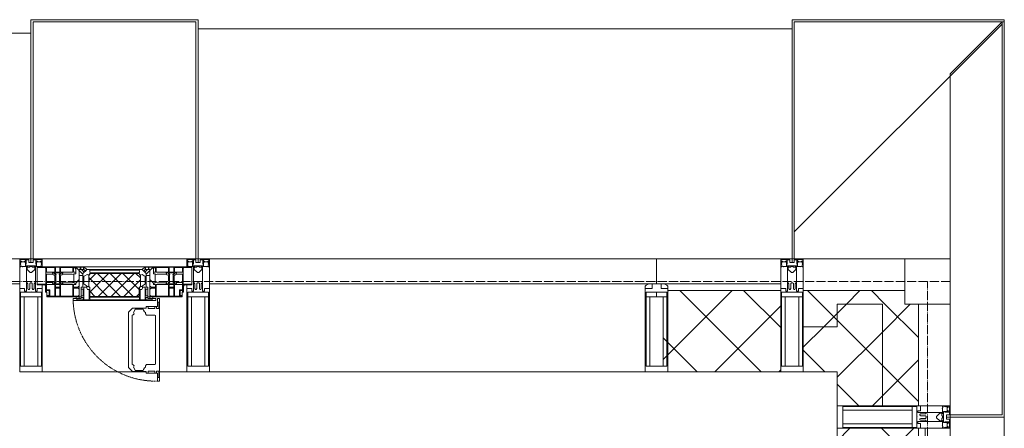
# Model space of a CAD drawing. Header units: millimetres. Extents: x 108703 to 201767, y 7718 to 232073.
# Tile 39 of 43: x 134740 to 136920, y 32775 to 33680. Entities that reach past the tile are written whole.
import ezdxf

# ---------------------------------------------------------------- set-up
doc = ezdxf.new("R2010")
doc.units = ezdxf.units.MM
for name, pattern in [('-D1-02х01', [3, 2, -1]), ('ADSK_Линия сетки', [25, 20, -2.5, 0, -2.5]), ('Линия сетки', [25, 20, -2.5, 0, -2.5])]:
    doc.linetypes.add(name, pattern=pattern)
for name, color, linetype, lineweight in [('Импосты витража', 7, 'Continuous', 18), ('Колонны', 7, 'Continuous', 18), ('Окна', 7, 'Continuous', 18), ('Оси', 7, 'Continuous', 9), ('Панели витража', 7, 'Continuous', 18), ('Стены разрез', 7, 'Continuous', 40), ('Стены штриховка', 7, 'Continuous', 40), ('Элементы узлов', 7, 'Continuous', 18)]:
    doc.layers.add(name, color=color, linetype=linetype, lineweight=lineweight)
pattern_1 = [(45, (0, 0), (-70.71068, 70.71068), []), (135, (0, 0), (-70.71068, -70.71068), [])]

# ---------------------------------------------------------------- blocks, each defined once
blk = doc.blocks.new('Rectangular Mullion - R_StandardFrame_50Wx250H-5816797-МКСС_К4_L25_84_600_')
at = {"layer": 'Импосты витража', "color": 253, "lineweight": 5, "true_color": 0xaaaaaa}
blk.add_line((136800, 32825), (136800, 33050), dxfattribs=at)
blk = doc.blocks.new('Rectangular Mullion - 50Wx250H-2623690-МКСС_К4_L25_84_600_')
at = {"layer": 'Элементы узлов', "color": 253, "lineweight": 5, "true_color": 0xaaaaaa}
for p, q in [((-25, 65.2), (-25, 250)), ((-25, 250), (0, 250)), ((25, 250), (0, 250)), ((25, 65.2), (25, 250)), ((-23, 237.3), (0, 237.3)), ((-23, 237.3), (-23, 73.6)), ((-14.9, 84), (-14.9, 237.3)), ((23, 237.3), (0, 237.3)), ((14.9, 84), (14.9, 237.3)), ((23, 237.3), (23, 73.6)), ((0, 84), (-23, 84)), ((-0.5, 73.6), (-23, 73.6)), ((-14, 71.3), (-14, 65.2)), ((-10, 71.3), (-14, 71.3)), ((-10, 53), (-10, 71.3)), ((-7, 65.2), (-5.9, 67.3)), ((-4.1, 67.3), (-5.9, 67.3)), ((-4.1, 67.3), (-2.9, 65.1)), ((0, 84), (23, 84)), ((0.5, 73.6), (23, 73.6)), ((4.1, 67.3), (2.9, 65.1)), ((4.1, 67.3), (5.9, 67.3)), ((7, 65.2), (5.9, 67.3)), ((10, 71.3), (14, 71.3)), ((10, 53), (10, 71.3)), ((14, 71.3), (14, 65.2)), ((-14, 65.2), (-25, 65.2)), ((-8.7, 53), (-10, 53)), ((-10, 53), (-10, 17)), ((-8.7, 53), (-7, 54.7)), ((-7, 65.2), (-7, 54.7)), ((-2.9, 65.1), (-2.9, 54.6)), ((-1.3, 53), (-2.9, 54.6)), ((0, 53), (-1.3, 53)), ((0, 53), (1.3, 53)), ((1.3, 53), (2.9, 54.6)), ((2.9, 65.1), (2.9, 54.6)), ((7, 65.2), (7, 54.7)), ((8.7, 53), (7, 54.7)), ((8.7, 53), (10, 53)), ((10, 53), (10, 17)), ((14, 65.2), (25, 65.2)), ((-8.5, 23), (-1.5, 30)), ((-8.5, 18.5), (-8.5, 23)), ((-1.5, 30), (0, 30)), ((1.5, 30), (0, 30)), ((8.5, 23), (1.5, 30)), ((8.5, 18.5), (8.5, 23)), ((-23.8, 14.6), (-25, 14.2)), ((-25, 0), (-25, 14.2)), ((-22.3, 17), (-23.8, 17)), ((-23.8, 17), (-23.8, 14.6)), ((-22.5, 10.6), (-23.8, 14.6)), ((-22.5, 10.6), (-23.7, 9.9)), ((-23.7, 1.3), (-23.7, 9.9)), ((-23.7, 1.3), (-11.8, 1.3)), ((-23.2, 10.2), (-22.5, 8)), ((-22.5, 8), (-22.5, 4.5)), ((-21.3, 4.5), (-22.5, 4.5)), ((-22.3, 17), (-22.3, 16)), ((-22.3, 16), (-21.3, 16)), ((-19, 17.6), (-21.3, 16)), ((-21.3, 4.5), (-21.3, 6.5)), ((-21.3, 6.5), (-14.2, 6.5)), ((-18.4, 16.6), (-19, 17.6)), ((-7.4, 16.6), (-18.4, 16.6)), ((-14.2, 6.5), (-14.2, 4.5)), ((-13.2, 4.5), (-14.2, 4.5)), ((-13.2, 4.5), (-12.2, 7.2)), ((-12.7, 7.6), (-11.3, 11.4)), ((-12.7, 7.6), (-11.8, 6.9)), ((-12.2, 9), (-12.2, 14.8)), ((-12.2, 14.8), (0, 14.8)), ((-11.8, 1.3), (-11.8, 6.9)), ((-10.5, 11.2), (-11.3, 11.4)), ((-10.5, 1.5), (-10.5, 11.2)), ((-4.8, 1.5), (-10.5, 1.5)), ((-10, 17), (-7.5, 17)), ((-7.5, 18.5), (-8.5, 18.5)), ((-7.5, 17), (-7.5, 18.5)), ((-7.4, 18), (-7.4, 16.6)), ((-2.6, 18), (-7.4, 18)), ((0, 8), (-4.8, 8)), ((-4.8, 1.5), (-4.8, 8)), ((-2.6, 18), (-2.6, 16.8)), ((-2.6, 16.8), (0, 16.8)), ((2.6, 16.8), (0, 16.8)), ((0, 14.8), (0, 16.8)), ((0, 14.8), (0, 16.8)), ((12.2, 14.8), (0, 14.8)), ((0, 0), (0, 8)), ((0, 8), (4.8, 8)), ((0, 0), (0, 8)), ((2.6, 18), (2.6, 16.8)), ((2.6, 18), (7.4, 18)), ((4.8, 1.5), (4.8, 8)), ((4.8, 1.5), (10.5, 1.5)), ((7.4, 18), (7.4, 16.6)), ((7.4, 16.6), (18.4, 16.6)), ((7.5, 18.5), (8.5, 18.5)), ((7.5, 17), (7.5, 18.5)), ((10, 17), (7.5, 17)), ((10.5, 11.2), (11.3, 11.4)), ((10.5, 1.5), (10.5, 11.2)), ((12.7, 7.6), (11.3, 11.4)), ((12.7, 7.6), (11.8, 6.9)), ((11.8, 1.3), (11.8, 6.9)), ((23.7, 1.3), (11.8, 1.3)), ((12.2, 9), (12.2, 14.8)), ((13.2, 4.5), (12.2, 7.2)), ((13.2, 4.5), (14.2, 4.5)), ((21.3, 6.5), (14.2, 6.5)), ((14.2, 6.5), (14.2, 4.5)), ((18.4, 16.6), (19, 17.6)), ((19, 17.6), (21.3, 16)), ((22.3, 16), (21.3, 16)), ((21.3, 4.5), (21.3, 6.5)), ((21.3, 4.5), (22.5, 4.5)), ((22.3, 17), (22.3, 16)), ((22.3, 17), (23.8, 17)), ((22.5, 10.6), (23.8, 14.6)), ((22.5, 10.6), (23.7, 9.9)), ((23.2, 10.2), (22.5, 8)), ((22.5, 8), (22.5, 4.5)), ((23.7, 1.3), (23.7, 9.9)), ((23.8, 17), (23.8, 14.6)), ((23.8, 14.6), (25, 14.2)), ((25, 0), (25, 14.2)), ((-25, 0), (0, 0)), ((25, 0), (0, 0))]:
    blk.add_line(p, q, dxfattribs=at)
for centre, start, end in [((-0.5, 73.1), 360, 90), ((0.5, 73.1), 90, 180)]:
    blk.add_arc(centre, 0.5, start, end, dxfattribs=at)
blk = doc.blocks.new('Rectangular Mullion - R_StandardFrame_50Wx250H-5816793-МКСС_К4_L25_84_600_')
at = {"layer": 'Импосты витража', "color": 253, "lineweight": 5, "true_color": 0xaaaaaa}
for p, q in [((-25, 0), (-25, 250)), ((-25, 250), (25, 250)), ((25, 250), (25, 0)), ((25, 0), (-25, 0))]:
    blk.add_line(p, q, dxfattribs=at)
blk = doc.blocks.new('Quad Corner Mullion - Q_0_100_-50-7512949-МКСС_К4_L25_84_600_')
at = {"layer": 'Импосты витража', "color": 253, "lineweight": 5, "true_color": 0xaaaaaa}
for p, q in [((-100, 100), (0, 100)), ((-100, 0), (-100, 100)), ((0, 100), (0, 0)), ((0, 0), (-100, 0))]:
    blk.add_line(p, q, dxfattribs=at)
blk = doc.blocks.new('Rectangular Mullion - 50Wx250H-3927046-МКСС_К4_L25_84_600_')
at = {"layer": 'Элементы узлов', "color": 253, "lineweight": 5, "true_color": 0xaaaaaa}
for p, q in [((0, 250), (-25, 250)), ((-25, 250), (-25, 237.3)), ((-25, 65.2), (-25, 250)), ((-25, 250), (0, 250)), ((25, 250), (0, 250)), ((25, 250), (0, 250)), ((25, 237.3), (25, 250)), ((25, 65.2), (25, 250)), ((-23, 237.3), (0, 237.3)), ((-23, 237.3), (0, 237.3)), ((-23, 237.3), (-23, 73.6)), ((0, 237.3), (-14.9, 237.3)), ((-14.9, 237.3), (-14.9, 84)), ((-14.9, 84), (-14.9, 237.3)), ((14.9, 237.3), (0, 237.3)), ((0, 237.3), (23, 237.3)), ((23, 237.3), (0, 237.3)), ((14.9, 84), (14.9, 237.3)), ((14.9, 84), (14.9, 237.3)), ((23, 237.3), (23, 73.6)), ((-25, 73.6), (-25, 65.2)), ((0, 84), (-23, 84)), ((-23, 84), (-23, 73.6)), ((0, 84), (-23, 84)), ((-23, 73.6), (0, 73.6)), ((0, 73.6), (-23, 73.6)), ((-0.5, 73.6), (-23, 73.6)), ((-14.9, 84), (0, 84)), ((0, 84), (14.9, 84)), ((23, 84), (0, 84)), ((0, 84), (0, 73.6)), ((0, 84), (23, 84)), ((0, 73.6), (0, 84)), ((0, 73.6), (23, 73.6)), ((23, 73.6), (0, 73.6)), ((0.5, 73.6), (23, 73.6)), ((23, 73.6), (23, 84)), ((25, 65.2), (25, 73.6)), ((-25, 65.2), (-25, 60.2)), ((-10, 65.2), (-25, 65.2)), ((-25, 65.2), (-25, 60.2)), ((-25, 65.2), (-10, 65.2)), ((-10, 65.2), (-25, 65.2)), ((-10, 55), (-14, 55)), ((-14, 55), (-10, 55)), ((-10, 55), (-10, 65.2)), ((-10, 65.2), (-10, 55)), ((-10, 55), (-10, 65.2)), ((-10, 55), (0, 55)), ((0, 55), (-10, 55)), ((0, 55), (10, 55)), ((0, 55), (10, 55)), ((10, 65.2), (10, 55)), ((25, 65.2), (10, 65.2)), ((10, 55), (10, 65.2)), ((10, 65.2), (25, 65.2)), ((10, 65.2), (25, 65.2)), ((10, 55), (10, 65.2)), ((10, 55), (14, 55)), ((10, 55), (14, 55)), ((25, 65.2), (25, 60.2)), ((25, 60.2), (25, 65.2))]:
    blk.add_line(p, q, dxfattribs=at)
for centre, start, end in [((-14, 69.1), 218.9723, 270), ((-14, 69.1), 218.9723, 270), ((-14, 69.1), 218.9723, 270), ((14, 69.1), 270, 321.0277), ((14, 69.1), 270, 321.0277), ((14, 69.1), 270, 321.0277)]:
    blk.add_arc(centre, 14.1, start, end, dxfattribs=at)
blk = doc.blocks.new('Rectangular Mullion - R_InvisibleFrame_50Wx250H-7511670-МКСС_К4_L25_84_600_')
at = {"layer": 'Импосты витража', "color": 253, "lineweight": 5, "true_color": 0xaaaaaa}
for p, q in [((-25, 73.6), (-25, 237.3)), ((25, 237.3), (25, 73.6))]:
    blk.add_line(p, q, dxfattribs=at)
blk = doc.blocks.new('Rectangular Mullion - R_StandardFrame_50Wx250H-7511671-МКСС_К4_L25_84_600_')
at = {"layer": 'Импосты витража', "color": 253, "lineweight": 5, "true_color": 0xaaaaaa}
for p, q in [((-25, 0), (-25, 250)), ((-25, 250), (25, 250)), ((25, 250), (25, 0)), ((25, 0), (-25, 0))]:
    blk.add_line(p, q, dxfattribs=at)
blk = doc.blocks.new('Rectangular Mullion - R_StandardFrame_50Wx250H-5816798-МКСС_К4_L25_84_600_')
at = {"layer": 'Импосты витража', "color": 253, "lineweight": 5, "true_color": 0xaaaaaa}
blk.add_line((136700, 33150), (136475, 33150), dxfattribs=at)
blk = doc.blocks.new('System Panel - A_PAN_Glass-7516193-МКСС_К4_L25_84_600_')
at = {"layer": 'Панели витража', "color": 253, "lineweight": 5, "true_color": 0xaaaaaa}
for p, q in [((495, 0), (-495, 0)), ((-495, 0), (-495, -55)), ((495, -55), (495, 0)), ((-495, -55), (481, -55))]:
    blk.add_line(p, q, dxfattribs=at)
blk = doc.blocks.new('Rectangular Mullion - R_StandardFrame_50Wx250H-5976673-МКСС_К4_L25_84_600_')
at = {"layer": 'Импосты витража', "color": 253, "lineweight": 5, "true_color": 0xaaaaaa}
blk.add_line((136125, 32900), (135160, 32900), dxfattribs=at)
blk = doc.blocks.new('Rectangular Mullion - R_StandardFrame_50Wx250H-7511672-МКСС_К4_L25_84_600_')
at = {"layer": 'Импосты витража', "color": 253, "lineweight": 5, "true_color": 0xaaaaaa}
for p, q in [((-25, 57), (-25, 250)), ((-25, 250), (25, 250)), ((25, 250), (25, 0)), ((-25, 0), (-25, 17)), ((-5, 0), (-25, 0)), ((25, 0), (0, 0))]:
    blk.add_line(p, q, dxfattribs=at)
blk = doc.blocks.new('A_PAN_Створка - 383мм-7512614-МКСС_К4_L25_84_600_')
at = {"layer": 'Панели витража', "lineweight": 5}
h = blk.add_hatch(dxfattribs=at)
h.set_pattern_fill('FP_9', color=256, style=0, pattern_type=2)
h.set_pattern_definition([(45, (-134950, -33150), (-14.1421356, 14.1421356), []), (135, (-134950, -33150), (-14.1421356, -14.1421356), [])])
h.paths.add_polyline_path([(53.6, -82.7), (54.6, -81.8), (54.6, -63.4), (57.2, -60.8), (57.2, -36.4), (54.9, -34.1), (54.5, -31.8), (-54.5, -31.8), (-54.9, -34.1), (-57.2, -36.4), (-57.2, -60.8), (-54.6, -63.4), (-53.6, -82.7)])
at = {"layer": 'Окна', "lineweight": 5}
for p, q in [((-67.9, -17), (-171, -17)), ((-171, -17), (-171, -57)), ((67.9, -17), (-67.9, -17)), ((-61.4, -23.5), (-67.9, -17)), ((-67.9, -17), (-67.9, -23.5)), ((-67.9, -17), (67.9, -17)), ((67.9, -17), (61.4, -23.5)), ((67.9, -23.5), (67.9, -17)), ((171, -17), (67.9, -17)), ((171, -57), (171, -17)), ((-78, -84), (-78, -23.5)), ((-78, -23.5), (-67.9, -23.5)), ((-61.4, -23.5), (-70, -32.1)), ((-70, -32.1), (-70, -62.5)), ((-67.9, -23.5), (-64.6, -26.8)), ((-64.6, -26.8), (-61.4, -23.5)), ((61.4, -23.5), (-61.4, -23.5)), ((70, -32.1), (61.4, -23.5)), ((61.4, -23.5), (64.6, -26.8)), ((64.6, -26.8), (67.9, -23.5)), ((67.9, -23.5), (78, -23.5)), ((70, -62.5), (70, -32.1)), ((78, -23.5), (78, -84)), ((-171, -57), (-156, -57)), ((-153, -60), (-153, -73.5)), ((-70, -62.5), (-73.9, -62.5)), ((-73.9, -62.5), (-73.9, -87.5)), ((73.9, -62.5), (70, -62.5)), ((73.9, -87.5), (73.9, -62.5)), ((153, -73.5), (153, -60)), ((156, -57), (171, -57)), ((-153, -73.5), (-150, -73.5)), ((-150, -73.5), (-150, -84)), ((-150, -84), (-78, -84)), ((-78, -84), (-73.9, -84)), ((73.9, -84), (78, -84)), ((78, -84), (150, -84)), ((150, -84), (150, -73.5)), ((150, -73.5), (153, -73.5)), ((-73.9, -87.5), (-91.5, -87.5)), ((-91.5, -87.5), (-91.5, -92)), ((-91.5, -92), (91.5, -92)), ((70.1, -105.1), (70.1, -109)), ((95.1, -105.1), (70.1, -105.1)), ((91.5, -87.5), (73.9, -87.5)), ((74.1, -109.6), (74.1, -105.1)), ((89.1, -105.1), (89.1, -109.6)), ((91.5, -92), (91.5, -87.5)), ((93.1, -109.6), (93.1, -105.1)), ((95.1, -87.5), (95.1, -105.1)), ((99.6, -87.5), (95.1, -87.5)), ((97.9, -95.6), (95.1, -95.6)), ((97.9, -95.6), (97.9, -109.6)), ((99.6, -270.5), (99.6, -87.5)), ((39.7, -109), (31.1, -117.6)), ((31.1, -117.6), (31.1, -240.4)), ((41.4, -123.8), (39.1, -124.2)), ((39.1, -179), (39.1, -124.2)), ((70.1, -109), (39.7, -109)), ((41.4, -123.8), (43.5, -121.7)), ((45, -113.3), (42.3, -118.2)), ((42.3, -118.2), (43.5, -121.7)), ((45.9, -111.2), (45, -113.3)), ((63.3, -111.2), (45.9, -111.2)), ((64.1, -113), (63.3, -111.2)), ((64.1, -113), (66.7, -117)), ((66.7, -117), (68.6, -118.3)), ((68.6, -118.3), (68.6, -121.6)), ((68.6, -121.6), (71.1, -124.1)), ((71.1, -124.1), (89.5, -124.1)), ((89.1, -109.6), (74.1, -109.6)), ((89.5, -124.1), (90.6, -125.2)), ((90.6, -125.2), (90.6, -232.8)), ((97.9, -109.6), (93.1, -109.6)), ((39.1, -179), (39.1, -233.8)), ((41.4, -234.2), (39.1, -233.8)), ((41.4, -234.2), (43.5, -236.3)), ((42.3, -239.8), (43.5, -236.3)), ((45, -244.7), (42.3, -239.8)), ((66.7, -241), (68.6, -239.7)), ((68.6, -236.4), (71.1, -233.9)), ((68.6, -239.7), (68.6, -236.4)), ((71.1, -233.9), (89.5, -233.9)), ((89.5, -233.9), (90.6, -232.8)), ((39.7, -249), (31.1, -240.4)), ((70.1, -249), (39.7, -249)), ((45.9, -246.8), (45, -244.7)), ((63.3, -246.8), (45.9, -246.8)), ((64.1, -245), (63.3, -246.8)), ((64.1, -245), (66.7, -241)), ((70.1, -252.9), (70.1, -249)), ((95.1, -252.9), (70.1, -252.9)), ((74.1, -248.4), (74.1, -252.9)), ((89.1, -248.4), (74.1, -248.4)), ((89.1, -252.9), (89.1, -248.4)), ((93.1, -248.4), (93.1, -252.9)), ((97.9, -248.4), (93.1, -248.4)), ((95.1, -270.5), (95.1, -252.9)), ((97.9, -262.4), (97.9, -248.4)), ((97.9, -262.4), (95.1, -262.4)), ((99.6, -270.5), (95.1, -270.5))]:
    blk.add_line(p, q, dxfattribs=at)
at = {"layer": 'Окна', "color": 253, "lineweight": 5, "true_color": 0xaaaaaa}
for p, q in [((-171, -18.5), (-153.5, -18.5)), ((-153.5, -18.5), (-152, -20)), ((-152, -20), (-152, -73.5)), ((-150.5, -17), (-150.5, -29.4)), ((-132.4, -18.6), (-150.5, -18.6)), ((-132.4, -29.4), (-132.4, -18.6)), ((-131, -18.2), (-131, -29.5)), ((-120.8, -18.2), (-131, -18.2)), ((-120.8, -18.2), (-120.8, -29.5)), ((-119.3, -18.6), (-92.5, -18.6)), ((-119.3, -29.4), (-119.3, -18.6)), ((-92.5, -18.6), (-92.5, -29.4)), ((-90.8, -18.5), (-90.8, -29.4)), ((-87.3, -18.5), (-90.8, -18.5)), ((-87.3, -20.4), (-87.3, -18.5)), ((-87.3, -20.4), (-87.3, -21.9)), ((-84.8, -20.4), (-87.3, -20.4)), ((-85.9, -18.2), (-85.9, -20.4)), ((-75.9, -18.2), (-85.9, -18.2)), ((-83.4, -20.4), (-84.8, -20.4)), ((-70, -33.8), (-83.4, -20.4)), ((-75.9, -21.5), (-75.9, -18.2)), ((-75.9, -21.5), (-75.9, -23.5)), ((-74.9, -21.5), (-75.9, -21.5)), ((-74.9, -17.9), (-74.9, -21.5)), ((-68.9, -17.9), (-74.9, -17.9)), ((-68.9, -21.5), (-68.9, -17.9)), ((-67.9, -21.5), (-68.9, -21.5)), ((-67.9, -21.5), (-67.9, -23.5)), ((67.9, -21.5), (67.9, -23.5)), ((67.9, -21.5), (68.9, -21.5)), ((68.9, -17.9), (74.9, -17.9)), ((68.9, -21.5), (68.9, -17.9)), ((70, -33.8), (83.4, -20.4)), ((74.9, -17.9), (74.9, -21.5)), ((74.9, -21.5), (75.9, -21.5)), ((75.9, -18.2), (85.9, -18.2)), ((75.9, -21.5), (75.9, -18.2)), ((75.9, -21.5), (75.9, -23.5)), ((83.4, -20.4), (84.8, -20.4)), ((84.8, -20.4), (87.3, -20.4)), ((85.9, -18.2), (85.9, -20.4)), ((87.3, -18.5), (90.8, -18.5)), ((87.3, -20.4), (87.3, -18.5)), ((87.3, -20.4), (87.3, -21.9)), ((90.8, -18.5), (90.8, -29.4)), ((92.5, -18.6), (92.5, -29.4)), ((119.3, -18.6), (92.5, -18.6)), ((119.3, -29.4), (119.3, -18.6)), ((120.8, -18.2), (120.8, -29.5)), ((120.8, -18.2), (131, -18.2)), ((131, -18.2), (131, -29.5)), ((132.4, -18.6), (150.5, -18.6)), ((132.4, -29.4), (132.4, -18.6)), ((150.5, -17), (150.5, -29.4)), ((153.5, -18.5), (152, -20)), ((152, -20), (152, -73.5)), ((171, -18.5), (153.5, -18.5)), ((-150.5, -29.4), (-132.4, -29.4)), ((-150.5, -33.6), (-150.5, -68)), ((-136.3, -33.6), (-150.5, -33.6)), ((-137.2, -31), (-135.8, -35)), ((-132.5, -31), (-137.2, -31)), ((-132.1, -36.8), (-135.8, -35)), ((-132.5, -31.9), (-133.4, -33.7)), ((-133.4, -33.7), (-130.1, -35.3)), ((-132.5, -31.9), (-132.5, -31)), ((-132.1, -49), (-132.1, -36.8)), ((-131, -29.5), (-120.8, -29.5)), ((-131, -30.9), (-131, -33)), ((-120.8, -30.9), (-131, -30.9)), ((-129.4, -34.6), (-131, -33)), ((-130.1, -35.3), (-129.4, -34.6)), ((-130.1, -35.3), (-130.1, -50.4)), ((-122.4, -34.6), (-120.8, -33)), ((-121.7, -35.3), (-122.4, -34.6)), ((-118.4, -33.7), (-121.7, -35.3)), ((-121.7, -35.3), (-121.7, -50.4)), ((-120.8, -30.9), (-120.8, -33)), ((-119.7, -36.8), (-115.9, -35)), ((-119.7, -49), (-119.7, -36.8)), ((-92.5, -29.4), (-119.3, -29.4)), ((-119.3, -31), (-114.6, -31)), ((-119.3, -31.9), (-119.3, -31)), ((-119.3, -31.9), (-118.4, -33.7)), ((-114.6, -31), (-115.9, -35)), ((-94.1, -33.5), (-115.4, -33.5)), ((-89.9, -35.1), (-94.1, -33.5)), ((-90.8, -29.4), (-85.9, -29.4)), ((-89.9, -32.5), (-89.9, -35.1)), ((-85.9, -32.5), (-89.9, -32.5)), ((-89.9, -35.1), (-89.9, -50.9)), ((-87.3, -21.9), (-85.9, -21.9)), ((-85.9, -21.9), (-85.9, -29.4)), ((-85.9, -29.4), (-85.9, -32.5)), ((-78, -36.8), (-70, -36.8)), ((-78, -45.6), (-78, -36.8)), ((-75.9, -23.5), (-73, -23.5)), ((-67.2, -29.3), (-73, -23.5)), ((-70, -36.8), (-70, -33.8)), ((-67.9, -23.5), (-64.6, -26.8)), ((-64.6, -26.8), (-67.2, -29.3)), ((67.9, -23.5), (64.6, -26.8)), ((64.6, -26.8), (67.2, -29.3)), ((67.2, -29.3), (73, -23.5)), ((70, -36.8), (70, -33.8)), ((78, -36.8), (70, -36.8)), ((75.9, -23.5), (73, -23.5)), ((78, -45.6), (78, -36.8)), ((85.9, -21.9), (85.9, -29.4)), ((87.3, -21.9), (85.9, -21.9)), ((85.9, -29.4), (85.9, -32.5)), ((90.8, -29.4), (85.9, -29.4)), ((85.9, -32.5), (89.9, -32.5)), ((89.9, -32.5), (89.9, -35.1)), ((89.9, -35.1), (94.1, -33.5)), ((89.9, -35.1), (89.9, -50.9)), ((92.5, -29.4), (119.3, -29.4)), ((94.1, -33.5), (115.4, -33.5)), ((114.6, -31), (115.9, -35)), ((119.3, -31), (114.6, -31)), ((119.7, -36.8), (115.9, -35)), ((119.3, -31.9), (118.4, -33.7)), ((118.4, -33.7), (121.7, -35.3)), ((119.3, -31.9), (119.3, -31)), ((119.7, -49), (119.7, -36.8)), ((131, -29.5), (120.8, -29.5)), ((120.8, -30.9), (120.8, -33)), ((120.8, -30.9), (131, -30.9)), ((122.4, -34.6), (120.8, -33)), ((121.7, -35.3), (122.4, -34.6)), ((121.7, -35.3), (121.7, -50.4)), ((129.4, -34.6), (131, -33)), ((130.1, -35.3), (129.4, -34.6)), ((133.4, -33.7), (130.1, -35.3)), ((130.1, -35.3), (130.1, -50.4)), ((131, -30.9), (131, -33)), ((132.1, -36.8), (135.8, -35)), ((132.1, -49), (132.1, -36.8)), ((150.5, -29.4), (132.4, -29.4)), ((132.5, -31), (137.2, -31)), ((132.5, -31.9), (132.5, -31)), ((132.5, -31.9), (133.4, -33.7)), ((137.2, -31), (135.8, -35)), ((136.3, -33.6), (150.5, -33.6)), ((150.5, -33.6), (150.5, -68)), ((-171, -55.5), (-152, -55.5)), ((-136.4, -52.4), (-150.5, -52.4)), ((-150.5, -56.6), (-132.4, -56.6)), ((-137.2, -54.8), (-135.8, -50.8)), ((-132.5, -54.8), (-137.2, -54.8)), ((-132.1, -49), (-135.8, -50.8)), ((-133.4, -52), (-130.1, -50.4)), ((-132.5, -53.8), (-133.4, -52)), ((-132.5, -53.8), (-132.5, -54.8)), ((-132.4, -56.6), (-132.4, -82.5)), ((-129.4, -51.1), (-131, -52.7)), ((-131, -55.1), (-131, -52.7)), ((-120.8, -55.1), (-131, -55.1)), ((-131, -56.5), (-131, -62.6)), ((-131, -56.5), (-120.8, -56.5)), ((-120.8, -62.6), (-131, -62.6)), ((-131, -64.6), (-120.8, -64.6)), ((-131, -82.5), (-131, -64.6)), ((-130.1, -50.4), (-129.4, -51.1)), ((-121.7, -50.4), (-122.4, -51.1)), ((-122.4, -51.1), (-120.8, -52.7)), ((-118.4, -52), (-121.7, -50.4)), ((-120.8, -55.1), (-120.8, -52.7)), ((-120.8, -56.5), (-120.8, -62.6)), ((-120.8, -82.5), (-120.8, -64.6)), ((-119.7, -49), (-115.9, -50.8)), ((-119.3, -53.8), (-118.4, -52)), ((-119.3, -53.8), (-119.3, -54.8)), ((-119.3, -54.8), (-114.6, -54.8)), ((-119.3, -56.6), (-119.3, -82.5)), ((-92.5, -56.6), (-119.3, -56.6)), ((-114.6, -54.8), (-115.9, -50.8)), ((-94.1, -52.5), (-115.3, -52.5)), ((-89.9, -50.9), (-94.1, -52.5)), ((-92.5, -56.6), (-92.5, -82.5)), ((-90.8, -56.6), (-85.9, -56.6)), ((-90.8, -62.7), (-90.8, -56.6)), ((-80.4, -62.7), (-90.8, -62.7)), ((-90.8, -64.6), (-90.8, -82.5)), ((-80.1, -64.6), (-90.8, -64.6)), ((-89.9, -52.2), (-89.9, -50.9)), ((-89.9, -52.2), (-88.6, -53.5)), ((-85.9, -53.5), (-88.6, -53.5)), ((-85.9, -53.5), (-78, -45.6)), ((-85.9, -56.6), (-85.9, -53.5)), ((-80.4, -61.1), (-80.4, -62.7)), ((-78, -61.1), (-80.4, -61.1)), ((-80.1, -66.1), (-80.1, -64.6)), ((-78, -66.1), (-78, -61.1)), ((85.9, -53.5), (78, -45.6)), ((78, -61.1), (80.4, -61.1)), ((78, -66.1), (78, -61.1)), ((80.1, -64.6), (90.8, -64.6)), ((80.1, -66.1), (80.1, -64.6)), ((80.4, -61.1), (80.4, -62.7)), ((80.4, -62.7), (90.8, -62.7)), ((85.9, -53.5), (88.6, -53.5)), ((85.9, -56.6), (85.9, -53.5)), ((90.8, -56.6), (85.9, -56.6)), ((89.9, -52.2), (88.6, -53.5)), ((89.9, -50.9), (94.1, -52.5)), ((89.9, -52.2), (89.9, -50.9)), ((90.8, -62.7), (90.8, -56.6)), ((90.8, -64.6), (90.8, -82.5)), ((92.5, -56.6), (119.3, -56.6)), ((92.5, -56.6), (92.5, -82.5)), ((94.1, -52.5), (115.3, -52.5)), ((114.6, -54.8), (115.9, -50.8)), ((119.3, -54.8), (114.6, -54.8)), ((119.7, -49), (115.9, -50.8)), ((118.4, -52), (121.7, -50.4)), ((119.3, -53.8), (118.4, -52)), ((119.3, -53.8), (119.3, -54.8)), ((119.3, -56.6), (119.3, -82.5)), ((122.4, -51.1), (120.8, -52.7)), ((120.8, -55.1), (120.8, -52.7)), ((120.8, -55.1), (131, -55.1)), ((120.8, -56.5), (120.8, -62.6)), ((131, -56.5), (120.8, -56.5)), ((120.8, -62.6), (131, -62.6)), ((120.8, -82.5), (120.8, -64.6)), ((131, -64.6), (120.8, -64.6)), ((121.7, -50.4), (122.4, -51.1)), ((130.1, -50.4), (129.4, -51.1)), ((129.4, -51.1), (131, -52.7)), ((133.4, -52), (130.1, -50.4)), ((131, -55.1), (131, -52.7)), ((131, -56.5), (131, -62.6)), ((131, -82.5), (131, -64.6)), ((132.1, -49), (135.8, -50.8)), ((150.5, -56.6), (132.4, -56.6)), ((132.4, -56.6), (132.4, -82.5)), ((132.5, -53.8), (133.4, -52)), ((132.5, -53.8), (132.5, -54.8)), ((132.5, -54.8), (137.2, -54.8)), ((137.2, -54.8), (135.8, -50.8)), ((136.4, -52.4), (150.5, -52.4)), ((171, -55.5), (152, -55.5)), ((-150.5, -68), (-143.5, -68)), ((-150.5, -69.5), (-150.5, -73.5)), ((-145, -69.5), (-150.5, -69.5)), ((-148.5, -81), (-148.5, -82.5)), ((-143.5, -81), (-148.5, -81)), ((-148.5, -82.5), (-132.4, -82.5)), ((-145, -69.5), (-145, -79.5)), ((-143.5, -68), (-143.5, -81)), ((-131, -82.5), (-120.8, -82.5)), ((-119.3, -82.5), (-92.5, -82.5)), ((-90.8, -82.5), (-79.5, -82.5)), ((-78, -84), (-85, -84)), ((-85, -84), (-85, -87.5)), ((-78, -66.1), (-80.1, -66.1)), ((-79.5, -80.6), (-78, -80.6)), ((-79.5, -82.5), (-79.5, -80.6)), ((-78, -87.5), (-78, -84)), ((78, -66.1), (80.1, -66.1)), ((79.5, -80.6), (78, -80.6)), ((78, -87.5), (78, -84)), ((78, -84), (85, -84)), ((79.5, -82.5), (79.5, -80.6)), ((90.8, -82.5), (79.5, -82.5)), ((85, -84), (85, -87.5)), ((119.3, -82.5), (92.5, -82.5)), ((131, -82.5), (120.8, -82.5)), ((148.5, -82.5), (132.4, -82.5)), ((143.5, -68), (143.5, -81)), ((150.5, -68), (143.5, -68)), ((143.5, -81), (148.5, -81)), ((145, -69.5), (150.5, -69.5)), ((145, -69.5), (145, -79.5)), ((148.5, -81), (148.5, -82.5)), ((150.5, -69.5), (150.5, -73.5)), ((-85, -87.5), (-78, -87.5)), ((85, -87.5), (78, -87.5))]:
    blk.add_line(p, q, dxfattribs=at)
at = {"layer": 'Окна', "lineweight": 5}
for centre, start, end in [((-156, -60), 0, 90), ((156, -60), 90, 180)]:
    blk.add_arc(centre, 3, start, end, dxfattribs=at)
at = {"layer": 'Окна', "linetype": '-D1-02х01', "lineweight": 5}
blk.add_arc((91.4, -87.5), 183, 181.4091, 271.1445, dxfattribs=at)
at = {"layer": 'Элементы узлов', "color": 253, "lineweight": 5, "true_color": 0xaaaaaa}
for p, q in [((-70, -32.1), (-61.4, -23.5)), ((-70, -62.5), (-70, -32.1)), ((-67.8, -38.3), (-65.7, -37.4)), ((-67.8, -55.7), (-67.8, -38.3)), ((-65.7, -37.4), (-60.8, -34.7)), ((61.4, -23.5), (-61.4, -23.5)), ((-60.8, -34.7), (-57.3, -35.9)), ((-55.2, -33.8), (-57.3, -35.9)), ((-54.9, -34.1), (-57.2, -36.4)), ((-57.2, -36.4), (-57.2, -60.8)), ((-55.2, -33.8), (-54.8, -31.5)), ((-54.9, -25.8), (-53.9, -24.8)), ((-54.9, -29.5), (-54.9, -25.8)), ((-53.9, -30.5), (-54.9, -29.5)), ((-54.5, -31.8), (-54.9, -34.1)), ((0, -31.5), (-54.8, -31.5)), ((54.5, -31.8), (-54.5, -31.8)), ((-53.9, -24.8), (53.9, -24.8)), ((53.9, -30.5), (-53.9, -30.5)), ((0, -31.5), (54.8, -31.5)), ((54.9, -25.8), (53.9, -24.8)), ((53.9, -30.5), (54.9, -29.5)), ((54.9, -34.1), (54.5, -31.8)), ((55.2, -33.8), (54.8, -31.5)), ((54.9, -29.5), (54.9, -25.8)), ((57.2, -36.4), (54.9, -34.1)), ((55.2, -33.8), (57.3, -35.9)), ((57.2, -60.8), (57.2, -36.4)), ((60.8, -34.7), (57.3, -35.9)), ((65.7, -37.4), (60.8, -34.7)), ((70, -32.1), (61.4, -23.5)), ((67.8, -38.3), (65.7, -37.4)), ((67.8, -55.7), (67.8, -38.3)), ((70, -62.5), (70, -32.1)), ((-73.9, -62.5), (-70, -62.5)), ((-73.9, -87.5), (-73.9, -62.5)), ((-61.7, -62.5), (-67.9, -62.5)), ((-67.9, -62.5), (-67.9, -89.3)), ((-66, -56.5), (-67.8, -55.7)), ((-66, -56.5), (-62, -59.1)), ((-62, -59.1), (-60.7, -61)), ((-61.7, -64.9), (-61.7, -62.5)), ((-60.1, -67.7), (-61.7, -64.9)), ((-60.7, -61), (-57.4, -61)), ((-57.4, -61), (-54.9, -63.5)), ((-57.2, -60.8), (-54.6, -63.4)), ((-54.9, -63.5), (-54.9, -81.9)), ((-54.6, -63.4), (-54.6, -81.8)), ((54.6, -63.4), (57.2, -60.8)), ((54.6, -81.8), (54.6, -63.4)), ((57.4, -61), (54.9, -63.5)), ((54.9, -63.5), (54.9, -81.9)), ((60.7, -61), (57.4, -61)), ((60.1, -67.7), (61.7, -64.9)), ((62, -59.1), (60.7, -61)), ((61.7, -62.5), (67.9, -62.5)), ((61.7, -64.9), (61.7, -62.5)), ((66, -56.5), (62, -59.1)), ((66, -56.5), (67.8, -55.7)), ((67.9, -62.5), (67.9, -89.3)), ((73.9, -62.5), (70, -62.5)), ((73.9, -87.5), (73.9, -62.5)), ((-69.4, -66.5), (-73.9, -66.5)), ((-73.9, -81.5), (-69.4, -81.5)), ((-69.4, -85.5), (-73.9, -85.5)), ((-69.4, -81.5), (-69.4, -66.5)), ((-69.4, -90.3), (-69.4, -85.5)), ((-56.4, -67.7), (-60.1, -67.7)), ((-56.4, -89.4), (-56.4, -67.7)), ((-54.9, -81.9), (-53.8, -83)), ((-54.9, -85.6), (-53.9, -84.6)), ((-54.9, -89.3), (-54.9, -85.6)), ((-54.6, -81.8), (-53.6, -82.7)), ((-53.9, -84.6), (53.9, -84.6)), ((53.8, -83), (-53.8, -83)), ((-53.6, -82.7), (53.6, -82.7)), ((53.6, -82.7), (54.6, -81.8)), ((54.9, -81.9), (53.8, -83)), ((54.9, -85.6), (53.9, -84.6)), ((54.9, -89.3), (54.9, -85.6)), ((56.4, -67.7), (60.1, -67.7)), ((56.4, -89.4), (56.4, -67.7)), ((69.4, -66.5), (73.9, -66.5)), ((69.4, -81.5), (69.4, -66.5)), ((73.9, -81.5), (69.4, -81.5)), ((69.4, -85.5), (73.9, -85.5)), ((69.4, -90.3), (69.4, -85.5)), ((-91.5, -87.5), (-73.9, -87.5)), ((-91.5, -92), (-91.5, -87.5)), ((-91.5, -92), (91.5, -92)), ((-83.4, -90.3), (-83.4, -87.5)), ((-83.4, -90.3), (-69.4, -90.3)), ((-67.9, -89.3), (-66.9, -90.3)), ((-66.9, -90.3), (-57.4, -90.3)), ((-57.4, -90.3), (-56.4, -89.4)), ((-53.9, -90.3), (-54.9, -89.3)), ((53.9, -90.3), (-53.9, -90.3)), ((53.9, -90.3), (54.9, -89.3)), ((57.4, -90.3), (56.4, -89.4)), ((66.9, -90.3), (57.4, -90.3)), ((67.9, -89.3), (66.9, -90.3)), ((83.4, -90.3), (69.4, -90.3)), ((91.5, -87.5), (73.9, -87.5)), ((83.4, -90.3), (83.4, -87.5)), ((91.5, -92), (91.5, -87.5))]:
    blk.add_line(p, q, dxfattribs=at)
blk = doc.blocks.new('Rectangular Mullion - R_StandardFrame_50Wx250H-5816488-МКСС_К4_L25_84_600_')
at = {"layer": 'Импосты витража', "color": 253, "lineweight": 5, "true_color": 0xaaaaaa}
for p, q in [((135020.1, 32900), (134790, 32900)), ((135110, 32900), (135049.6, 32900))]:
    blk.add_line(p, q, dxfattribs=at)
blk = doc.blocks.new('Rectangular Mullion - R_StandardFrame_50Wx250H-V40-МКСС_К4_L25_84_600_')
at = {"layer": 'Импосты витража', "color": 253, "lineweight": 5, "true_color": 0xaaaaaa}
for p, q in [((-25, 0), (-25, 250)), ((-25, 250), (25, 250)), ((25, 250), (25, 57)), ((0, 0), (-25, 0)), ((25, 0), (5, 0)), ((25, 17), (25, 0))]:
    blk.add_line(p, q, dxfattribs=at)
blk = doc.blocks.new('System Panel - A_PAN_Glass-7513417-МКСС_К4_L25_84_600_')
at = {"layer": 'Панели витража', "color": 253, "lineweight": 5, "true_color": 0xaaaaaa}
for p, q in [((656.25, 0), (-656.25, 0)), ((-656.25, 0), (-656.25, -55)), ((656.25, -55), (656.25, 0)), ((-656.25, -55), (656.25, -55))]:
    blk.add_line(p, q, dxfattribs=at)
blk = doc.blocks.new('A_SLK_PAN_Type1 - Прямой тип панели Ф-1_1-7503756-МКСС_К4_L25_84_600_')
at = {"layer": 'Колонны', "lineweight": 5}
for p, q in [((-180, 0), (-185, 0)), ((-185, 0), (-185, -530)), ((-180, -525), (-180, 0)), ((160, 0), (-160, 0)), ((180, 0), (180, -525)), ((185, 0), (180, 0)), ((185, -530), (185, 0)), ((-185, -530), (185, -530)), ((180, -525), (-180, -525))]:
    blk.add_line(p, q, dxfattribs=at)
blk = doc.blocks.new('A_OGR_PAN_Отлив - A_OGR_PAN_Отлив-6269052-МКСС_К4_L25_84_600_')
at = {"layer": 'Колонны', "color": 253, "lineweight": 5, "true_color": 0xaaaaaa}
blk.add_line((657.5, 510), (-657.5, 510), dxfattribs=at)
blk = doc.blocks.new('A_OGR_PAN_Отлив - A_OGR_PAN_Отлив-6265579-МКСС_К4_L25_84_600_')
at = {"layer": 'Колонны', "color": 253, "lineweight": 5, "true_color": 0xaaaaaa}
blk.add_line((681.25, 500), (-681.25, 500), dxfattribs=at)
blk = doc.blocks.new('A_OGR_PAN_Отлив - A_OGR_PAN_Отлив-6070770-МКСС_К4_L25_84_600_')
at = {"layer": 'Колонны', "color": 253, "lineweight": 5, "true_color": 0xaaaaaa}
blk.add_line((607.5, 120), (-607.5, 120), dxfattribs=at)
blk = doc.blocks.new('135_SLK_K4_AR_FCD_rvt-1-МКСС_К4_L25_84_600_')
at = {"layer": 'Стены разрез', "lineweight": 5, "true_color": 0xaaaaaa}
h = blk.add_hatch(dxfattribs=at)
h.set_pattern_fill('FP_4', color=253, style=0, pattern_type=2)
h.set_pattern_definition(pattern_1)
h.paths.add_polyline_path([(136425, 32900), (136425, 33080), (136175, 33080), (136175, 33076.4), (136173, 33076.4), (136173, 33066), (136164.9, 33066), (136164.9, 32912.7), (136175, 32912.7), (136175, 32900)])
h = blk.add_hatch(dxfattribs=at)
h.set_pattern_fill('FP_4', color=253, style=0, pattern_type=2)
h.set_pattern_definition(pattern_1)
h.paths.add_polyline_path([(136475, 33000), (136550, 33000), (136550, 33050), (136700, 33050), (136700, 33080), (136475, 33080)])
h = blk.add_hatch(dxfattribs=at)
h.set_pattern_fill('FP_4', color=253, style=0, pattern_type=2)
h.set_pattern_definition(pattern_1)
h.paths.add_polyline_path([(136550, 32825), (136650, 32825), (136650, 33050), (136550, 33050), (136550, 32900)])
h = blk.add_hatch(dxfattribs=at)
h.set_pattern_fill('FP_4', color=253, style=0, pattern_type=2)
h.set_pattern_definition(pattern_1)
h.paths.add_polyline_path([(136650, 32825), (136730, 32825), (136730, 33050), (136650, 33050)])
h = blk.add_hatch(dxfattribs=at)
h.set_pattern_fill('FP_4', color=253, style=0, pattern_type=2)
h.set_pattern_definition(pattern_1)
h.paths.add_polyline_path([(136550, 32900), (136550, 33000), (136475, 33000), (136475, 32900)])
h = blk.add_hatch(dxfattribs=at)
h.set_pattern_fill('FP_4', color=253, style=0, pattern_type=2)
h.set_pattern_definition(pattern_1)
h.paths.add_polyline_path([(136614.1, 32414.9), (136716, 32414.9), (136716, 32423), (136726.5, 32423), (136726.5, 32425), (136730, 32425), (136730, 32775), (136550, 32775), (136550, 32425), (136562.7, 32425), (136562.7, 32414.9)])
at = {"layer": 'Колонны', "lineweight": 5}
for p, q in [((136920, 33680), (136450, 33680)), ((136450, 33680), (136450, 33150)), ((136455, 33150), (136455, 33675)), ((136455, 33675), (136920, 33675)), ((136455, 33210), (136915, 33670)), ((136915, 33675), (136800, 33560)), ((136920, 33675), (136915, 33675)), ((136915, 33675), (136915, 32805)), ((136920, 33675), (136920, 33680)), ((136920, 32800), (136920, 33675)), ((136800, 33560), (136800, 33150)), ((136450, 33150), (136455, 33150)), ((136800, 32805), (136800, 32800)), ((136915, 32805), (136800, 32805)), ((136800, 32800), (136920, 32800))]:
    blk.add_line(p, q, dxfattribs=at)
at = {"layer": 'Стены разрез', "color": 253, "lineweight": 9, "true_color": 0xaaaaaa}
for p, q in [((136425, 33150), (136150, 33150)), ((136150, 33150), (136150, 33095)), ((136425, 32900), (136425, 33150)), ((136700, 33080), (136475, 33080)), ((136475, 33080), (136475, 32900)), ((136700, 33050), (136700, 33080)), ((136730, 33050), (136700, 33050)), ((136730, 32825), (136730, 33050)), ((136175, 32900), (136425, 32900)), ((136475, 32900), (136550, 32900)), ((136550, 32900), (136550, 32825)), ((136550, 32825), (136730, 32825)), ((136550, 32775), (136550, 32425)), ((136800, 32775), (136550, 32775)), ((136800, 32400), (136800, 32775))]:
    blk.add_line(p, q, dxfattribs=at)
at = {"layer": 'Стены штриховка', "color": 253, "lineweight": 9, "true_color": 0xaaaaaa}
for p, q in [((136425, 33095), (136164, 33095)), ((136425, 33080), (136175, 33080)), ((136550, 33050), (136550, 33000)), ((136650, 33050), (136550, 33050)), ((136550, 33000), (136550, 33050)), ((136550, 33050), (136650, 33050)), ((136650, 32825), (136650, 33050)), ((136550, 33000), (136475, 33000)), ((136730, 32425), (136730, 32775)), ((136745, 32414), (136745, 32775))]:
    blk.add_line(p, q, dxfattribs=at)
at = {"layer": 'Импосты витража', "color": 253, "lineweight": 5, "true_color": 0xaaaaaa, "extrusion": (0, 0, -1)}
for name, p, rotation in [('Rectangular Mullion - 50Wx250H-2623690-МКСС_К4_L25_84_600_', (-134765, 33150), 180), ('Rectangular Mullion - R_StandardFrame_50Wx250H-V40-МКСС_К4_L25_84_600_', (-134765, 33150), 180), ('Rectangular Mullion - 50Wx250H-2623690-МКСС_К4_L25_84_600_', (-135135, 33150), 180), ('Rectangular Mullion - R_StandardFrame_50Wx250H-7511672-МКСС_К4_L25_84_600_', (-135135, 33150), 180), ('Rectangular Mullion - 50Wx250H-2623690-МКСС_К4_L25_84_600_', (-136450, 33150), 180), ('Rectangular Mullion - R_StandardFrame_50Wx250H-7511671-МКСС_К4_L25_84_600_', (-136450, 33150), 180), ('Quad Corner Mullion - Q_0_100_-50-7512949-МКСС_К4_L25_84_600_', (-136800, 33150), 180), ('Rectangular Mullion - 50Wx250H-3927046-МКСС_К4_L25_84_600_', (-136150, 33150), 180), ('Rectangular Mullion - R_InvisibleFrame_50Wx250H-7511670-МКСС_К4_L25_84_600_', (-136150, 33150), 180), ('Rectangular Mullion - 50Wx250H-2623690-МКСС_К4_L25_84_600_', (-136800, 32800), 270), ('Rectangular Mullion - R_StandardFrame_50Wx250H-5816793-МКСС_К4_L25_84_600_', (-136800, 32800), 270)]:
    blk.add_blockref(name, p, dxfattribs=dict(at, rotation=rotation))
at = {"layer": 'Импосты витража', "color": 253, "lineweight": 5, "true_color": 0xaaaaaa}
for name in ['Rectangular Mullion - R_StandardFrame_50Wx250H-5816798-МКСС_К4_L25_84_600_', 'Rectangular Mullion - R_StandardFrame_50Wx250H-5816797-МКСС_К4_L25_84_600_', 'Rectangular Mullion - R_StandardFrame_50Wx250H-5816488-МКСС_К4_L25_84_600_', 'Rectangular Mullion - R_StandardFrame_50Wx250H-5976673-МКСС_К4_L25_84_600_']:
    blk.add_blockref(name, (0, 0), dxfattribs=at)
at = {"layer": 'Колонны', "color": 253, "lineweight": 5, "true_color": 0xaaaaaa}
for name, p, rotation in [('A_SLK_PAN_Type1 - Прямой тип панели Ф-1_1-7503756-МКСС_К4_L25_84_600_', (134950, 33150), 180), ('A_OGR_PAN_Отлив - A_OGR_PAN_Отлив-6070770-МКСС_К4_L25_84_600_', (136800, 32192.5), 269.9999999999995)]:
    blk.add_blockref(name, p, dxfattribs=dict(at, rotation=rotation))
for name, p in [('A_OGR_PAN_Отлив - A_OGR_PAN_Отлив-6269052-МКСС_К4_L25_84_600_', (135792.5, 33150)), ('A_OGR_PAN_Отлив - A_OGR_PAN_Отлив-6265579-МКСС_К4_L25_84_600_', (134083.8, 33150))]:
    blk.add_blockref(name, p, dxfattribs=at)
at = {"layer": 'Панели витража', "color": 253, "lineweight": 5, "true_color": 0xaaaaaa}
for name, p in [('System Panel - A_PAN_Glass-7513417-МКСС_К4_L25_84_600_', (134083.8, 33150)), ('System Panel - A_PAN_Glass-7516193-МКСС_К4_L25_84_600_', (135655, 33150)), ('A_PAN_Створка - 383мм-7512614-МКСС_К4_L25_84_600_', (134950, 33150))]:
    blk.add_blockref(name, p, dxfattribs=at)

msp = doc.modelspace()

# ---------------------------------------------------------------- linework, layer by layer
at = {"layer": 'Оси', "linetype": 'ADSK_Линия сетки'}
msp.add_line((136800, 33100), (109521, 33100), dxfattribs=at)
at = {"layer": 'Оси', "linetype": 'Линия сетки'}
msp.add_line((136750, 12025.7), (136750, 33100), dxfattribs=at)

# ---------------------------------------------------------------- block references
at = {"lineweight": 5}
msp.add_blockref('135_SLK_K4_AR_FCD_rvt-1-МКСС_К4_L25_84_600_', (0, 0), dxfattribs=at)

doc.saveas('drawing.dxf')
